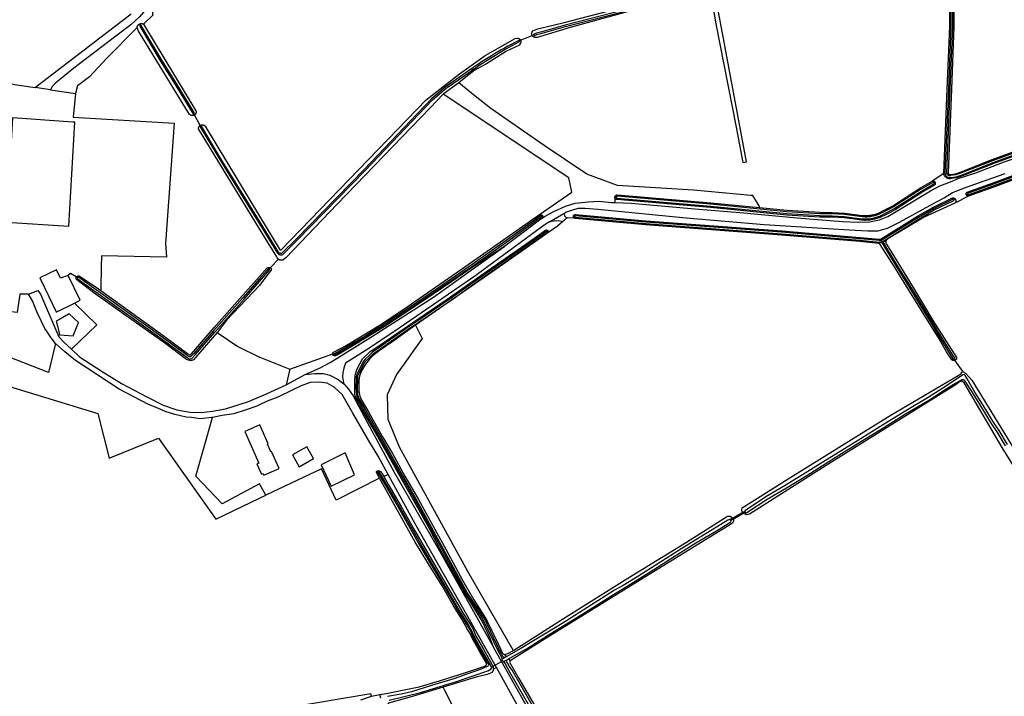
# Model space of a CAD drawing. Header units: metres. Extents: x 174423 to 175128, y 462196 to 462742.
# Tile 103 of 137: x 175057.26 to 175061.44, y 462734.61 to 462737.47. Entities that reach past the tile are written whole.
import ezdxf

# ---------------------------------------------------------------- set-up
doc = ezdxf.new("R2010")
doc.units = ezdxf.units.M
doc.layers.add('N-XX-AL-LIJN_0.20-G', color=7, linetype='Continuous', lineweight=25)

# ---------------------------------------------------------------- blocks, each defined once
blk = doc.blocks.new('Situatie')
at = {"lineweight": -3}
for p, q in [((1.7813, 23.8809), (1.7406, 23.8417)), ((1.7259, 23.8366), (1.7226, 23.8422)), ((3.3382, 23.7738), (3.3877, 23.7935)), ((3.3941, 23.7962), (3.3877, 23.7935)), ((3.3382, 23.7738), (3.334, 23.7717)), ((3.0766, 23.5933), (3.0098, 23.5454)), ((1.3455, 23.564), (1.2802, 23.5735)), ((1.9568, 23.4574), (1.9538, 23.4625)), ((1.98, 23.4126), (1.9568, 23.4574)), ((1.9823, 23.4086), (1.98, 23.4126)), ((5.1323, 23.2088), (5.0825, 23.1768)), ((5.0909, 23.17), (5.0951, 23.1719)), ((5.2323, 23.1201), (5.2277, 23.118)), ((3.7382, 23.1085), (3.7435, 23.1082)), ((3.7389, 23.0862), (3.7388, 23.1051)), ((5.1813, 23.1004), (5.1759, 23.0983)), ((5.2371, 23.1129), (5.1785, 23.0832)), ((3.4612, 23.005), (3.528, 23.0445)), ((3.4272, 23.0303), (3.4297, 23.032)), ((3.536, 23.0208), (3.5165, 23.0043)), ((3.5681, 23.0277), (3.5623, 23.0283)), ((3.4547, 22.9661), (3.4502, 22.9627)), ((4.8629, 22.9084), (4.8594, 22.9186)), ((4.8664, 22.9321), (4.8605, 22.9246)), ((4.8684, 22.9214), (4.8771, 22.9208)), ((4.8858, 22.9205), (4.8771, 22.9208)), ((2.3122, 22.8459), (2.2786, 22.8105)), ((2.2739, 22.8061), (2.2786, 22.8105)), ((2.3605, 22.3808), (2.542, 22.4449)), ((2.5437, 22.4396), (2.5466, 22.4415)), ((5.1773, 22.4237), (5.1794, 22.4181)), ((5.2135, 22.3695), (5.1794, 22.4181)), ((2.3605, 22.3808), (2.3441, 22.3135)), ((2.7315, 21.9498), (2.7347, 21.9441)), ((4.2395, 21.7452), (4.229, 21.7394)), ((4.2395, 21.7452), (4.2815, 21.7702)), ((4.2894, 21.7742), (4.2815, 21.7702)), ((3.2566, 21.1444), (3.2252, 21.2)), ((3.2701, 21.1712), (3.2772, 21.1612)), ((3.2633, 21.1437), (3.2132, 21.1166)), ((3.2602, 21.1456), (3.2566, 21.1444)), ((3.4425, 20.8155), (3.2566, 21.1444)), ((3.2874, 21.1528), (3.2942, 21.144)), ((2.7457, 20.9866), (2.7413, 21.0013))]:
    blk.add_line(p, q, dxfattribs=at)
for points in [[(5.1767, 23.9628), (5.175, 23.8321), (5.1647, 23.5662), (5.1502, 23.2114), (5.1502, 23.2107), (5.1504, 23.2099), (5.1507, 23.2091), (5.151, 23.2084), (5.1514, 23.2077), (5.1519, 23.2071), (5.1525, 23.2065), (5.1532, 23.206), (5.1539, 23.2056), (5.1546, 23.2052), (5.1554, 23.205), (5.1562, 23.2048), (5.157, 23.2047), (5.1578, 23.2048), (5.1587, 23.2049), (5.1592, 23.205), (5.1812, 23.2083), (5.2052, 23.216), (5.3374, 23.2681), (5.6511, 23.3822)], [(3.829, 23.916), (3.5275, 23.8373), (3.428, 23.8098), (3.4055, 23.8038), (3.3957, 23.8002), (3.3953, 23.8), (3.3947, 23.7996), (3.3943, 23.799), (3.394, 23.7984), (3.3939, 23.7977), (3.3939, 23.797), (3.394, 23.7964), (3.3941, 23.7962), (3.3943, 23.7958), (3.3948, 23.7952), (3.3953, 23.7948), (3.396, 23.7945), (3.3967, 23.7944), (3.3974, 23.7944), (3.4073, 23.7981), (3.4295, 23.804), (3.529, 23.8315), (3.8305, 23.9102)], [(5.1323, 23.2088), (5.1321, 23.2109), (5.1467, 23.567), (5.157, 23.8326), (5.1587, 23.9633), (5.1636, 24.0757), (5.1684, 24.1685), (5.1681, 24.1694), (5.1677, 24.1705), (5.167, 24.1715), (5.1663, 24.1723), (5.1654, 24.1731), (5.1645, 24.1737), (5.1634, 24.1743), (5.1623, 24.1746), (5.1612, 24.1748), (5.1604, 24.1749), (5.1448, 24.1726), (4.7154, 24.1073), (4.555, 24.0787), (4.3976, 24.0493), (4.186, 23.9898), (4.1609, 23.9831)], [(5.1637, 23.9632), (5.162, 23.8324), (5.1517, 23.5668), (5.1371, 23.2111), (5.1374, 23.2087), (5.1379, 23.2064), (5.1386, 23.2042), (5.1396, 23.2021), (5.1408, 23.2002), (5.1423, 23.1984), (5.1439, 23.1968), (5.1457, 23.1953), (5.1477, 23.1941), (5.1498, 23.1931), (5.152, 23.1924), (5.1542, 23.1919), (5.1565, 23.1917), (5.1589, 23.1918), (5.161, 23.1921), (5.1616, 23.1922), (5.1842, 23.1956), (5.2096, 23.2037), (5.342, 23.2559), (5.6555, 23.37)], [(5.6528, 23.3775), (5.3392, 23.2634), (5.2069, 23.2113), (5.1824, 23.2035), (5.1601, 23.2001), (5.1596, 23.2), (5.1582, 23.1998), (5.1568, 23.1997), (5.1554, 23.1999), (5.1541, 23.2001), (5.1527, 23.2006), (5.1515, 23.2012), (5.1503, 23.2019), (5.1492, 23.2028), (5.1482, 23.2037), (5.1474, 23.2048), (5.1466, 23.206), (5.146, 23.2072), (5.1456, 23.2086), (5.1453, 23.2099), (5.1452, 23.2113), (5.1597, 23.5664), (5.17, 23.8322), (5.1717, 23.963)], [(3.3877, 23.7935), (3.3872, 23.7945), (3.3865, 23.796), (3.3861, 23.7975), (3.3857, 23.799), (3.3856, 23.8006), (3.3856, 23.8022), (3.3857, 23.8038), (3.386, 23.8054), (3.3865, 23.8069), (3.3871, 23.8084), (3.3878, 23.8098), (3.3906, 23.8139), (3.4111, 23.8222), (3.5226, 23.8496), (4.2727, 24.0454), (4.5678, 24.1121)], [(4.1437, 23.9792), (3.8936, 23.9224), (3.5479, 23.8282), (3.4089, 23.7859), (3.4013, 23.7856), (3.3997, 23.7857), (3.3981, 23.786), (3.3966, 23.7864), (3.3951, 23.7869), (3.3937, 23.7877), (3.3923, 23.7885), (3.391, 23.7895), (3.3899, 23.7906), (3.3889, 23.7918), (3.3879, 23.7931), (3.3877, 23.7935)], [(4.1437, 23.9792), (4.1661, 23.843), (4.2521, 23.4051), (4.2804, 23.2561), (4.2881, 23.2568), (4.2957, 23.2586), (4.186, 23.8495), (4.1609, 23.9831)], [(-0.0958, 23.7995), (-0.0708, 23.7979), (0.0122, 23.7849), (0.5062, 23.7042), (1.0589, 23.6189), (1.0786, 23.6139), (1.1182, 23.604), (1.193, 23.5862), (1.2802, 23.5735), (1.2893, 23.5805), (1.6874, 23.8855)], [(1.7813, 23.8809), (1.7811, 23.8812), (1.7804, 23.8823), (1.7798, 23.8834), (1.7795, 23.8846), (1.7792, 23.8858), (1.7791, 23.8871), (1.7792, 23.8883), (1.7795, 23.8895), (1.7799, 23.8907), (1.7804, 23.8918), (1.7809, 23.8926), (1.7547, 23.9105), (1.7418, 23.8948), (1.7232, 23.8725), (1.6862, 23.8386), (1.6177, 23.7863), (1.4449, 23.656), (1.368, 23.5928), (1.3531, 23.5772), (1.3455, 23.564), (1.4525, 23.5485)], [(1.7128, 23.8284), (1.7131, 23.8301), (1.7136, 23.8317), (1.7142, 23.8333), (1.715, 23.8349), (1.7159, 23.8363), (1.717, 23.8377), (1.7181, 23.8389), (1.7194, 23.8401), (1.7208, 23.8411), (1.7222, 23.842), (1.7226, 23.8422), (1.7238, 23.8427), (1.7254, 23.8434), (1.727, 23.8438), (1.7287, 23.8441), (1.7304, 23.8443), (1.7322, 23.8442), (1.7339, 23.8441), (1.7355, 23.8437), (1.7372, 23.8433), (1.7388, 23.8426), (1.7403, 23.8418), (1.7406, 23.8417)], [(1.7259, 23.8366), (1.7256, 23.8364), (1.725, 23.8359), (1.7245, 23.8353), (1.7242, 23.8346), (1.724, 23.8338), (1.724, 23.833), (1.724, 23.8328), (1.8123, 23.6858), (1.8745, 23.5868), (1.9492, 23.4633), (1.9495, 23.463), (1.9501, 23.4625), (1.9508, 23.4622), (1.9515, 23.462), (1.9523, 23.462), (1.953, 23.4621), (1.9537, 23.4624), (1.9538, 23.4625), (1.9543, 23.4628), (1.9548, 23.4634), (1.9552, 23.464), (1.9554, 23.4647), (1.9555, 23.4655), (1.9554, 23.4662), (1.9552, 23.467), (1.8804, 23.5905), (1.8182, 23.6895), (1.73, 23.8364), (1.7293, 23.8368), (1.7286, 23.8371), (1.7278, 23.8371), (1.727, 23.8371), (1.7263, 23.8368), (1.7259, 23.8366)], [(1.7406, 23.8417), (1.9625, 23.4744), (1.9628, 23.4729), (1.9631, 23.4713), (1.9631, 23.4697), (1.963, 23.4682), (1.9628, 23.4666), (1.9623, 23.4651), (1.9618, 23.4636), (1.9611, 23.4622), (1.9602, 23.4608), (1.9592, 23.4596), (1.9581, 23.4585), (1.9569, 23.4574), (1.9568, 23.4574)], [(1.7128, 23.8284), (1.5835, 23.6967), (1.5118, 23.6183), (1.4609, 23.5805), (1.4525, 23.5485)], [(1.9568, 23.4574), (1.9556, 23.4566), (1.9542, 23.4558), (1.9527, 23.4552), (1.9512, 23.4547), (1.9497, 23.4544), (1.9481, 23.4543), (1.9465, 23.4543), (1.9449, 23.4545), (1.9434, 23.4548), (1.9419, 23.4553), (1.9404, 23.4559), (1.939, 23.4567), (1.9377, 23.4576), (1.9365, 23.4586), (1.9354, 23.4598), (1.718, 23.815), (1.7128, 23.8284)], [(3.7389, 23.0862), (3.8075, 23.083), (4.0762, 23.0592), (4.2842, 23.0422), (4.3133, 23.0396), (4.511, 23.0215), (4.703, 23.0062), (4.7692, 23.0025), (4.817, 23.0045), (4.8602, 23.0122), (4.895, 23.027), (4.9305, 23.048), (5.0752, 23.136), (5.1152, 23.1575), (5.1605, 23.1735), (5.1935, 23.1885), (5.2685, 23.2125), (5.3885, 23.2582), (5.63, 23.3402)], [(1.98, 23.4126), (1.9805, 23.4129), (1.982, 23.4137), (1.9834, 23.4144), (1.985, 23.4149), (1.9865, 23.4152), (1.9882, 23.4154), (1.9898, 23.4155), (1.9914, 23.4153), (1.993, 23.415), (1.9945, 23.4146), (1.996, 23.414), (1.9975, 23.4133), (1.9988, 23.4124), (2.0001, 23.4114), (2.0012, 23.4103), (2.2322, 23.0279), (2.3166, 22.8883), (2.3167, 22.8882), (2.3172, 22.8874), (2.3179, 22.8868), (2.3186, 22.8863), (2.3195, 22.886), (2.3203, 22.8858), (2.3213, 22.8857), (2.3221, 22.8859), (2.323, 22.8861), (2.3238, 22.8866), (2.3245, 22.8871), (2.3251, 22.8878), (2.9379, 23.5215), (3.0798, 23.6315), (3.1877, 23.7093), (3.3159, 23.7811), (3.3244, 23.7822), (3.3259, 23.7822), (3.3273, 23.7821), (3.3288, 23.7818), (3.3302, 23.7814), (3.3316, 23.7808), (3.3329, 23.7801), (3.3341, 23.7792), (3.3352, 23.7782), (3.3363, 23.7771), (3.3371, 23.7759), (3.3379, 23.7746), (3.3382, 23.7738)], [(3.334, 23.7717), (3.334, 23.7718), (3.3335, 23.7723), (3.333, 23.7728), (3.3323, 23.7731), (3.3316, 23.7732), (3.3309, 23.7732), (3.2847, 23.7484), (3.2705, 23.7405), (3.2564, 23.7326), (3.2423, 23.7244), (3.2283, 23.7162), (3.2144, 23.7078), (3.2006, 23.6993), (3.1869, 23.6906), (3.1733, 23.6818), (3.1597, 23.6729), (3.1462, 23.6638), (3.1329, 23.6546), (3.1196, 23.6453), (3.108, 23.637), (3.0187, 23.5749), (2.9614, 23.5262), (2.8738, 23.4343), (2.6749, 23.2263), (2.3892, 22.9322), (2.3267, 22.8714), (2.3255, 22.8709), (2.3243, 22.8705), (2.323, 22.8702), (2.3217, 22.8702), (2.3204, 22.8702), (2.3192, 22.8705), (2.318, 22.8709), (2.3168, 22.8714), (2.3157, 22.8721), (2.3147, 22.8729), (2.3138, 22.8739), (2.3131, 22.8749), (2.3128, 22.8754), (2.2322, 23.0071), (2.1791, 23.0926), (2.0682, 23.2716), (1.9856, 23.4094), (1.9847, 23.4094), (1.9838, 23.4093), (1.9829, 23.4089), (1.9823, 23.4086), (1.9821, 23.4085), (1.9815, 23.4079), (1.9809, 23.4072), (1.9805, 23.4064), (1.9804, 23.4063), (2.0631, 23.2685), (2.1739, 23.0895), (2.2322, 22.9956), (2.3077, 22.8722), (2.3081, 22.8716), (2.3092, 22.87), (2.3106, 22.8685), (2.3122, 22.8672), (2.3139, 22.8662), (2.3158, 22.8653), (2.3177, 22.8647), (2.3197, 22.8643), (2.3217, 22.8641), (2.3237, 22.8643), (2.3257, 22.8646), (2.3277, 22.8652), (2.3301, 22.8664), (2.3934, 22.928), (2.6793, 23.2221), (2.8782, 23.4302), (2.9655, 23.5218), (3.0226, 23.5704), (3.1115, 23.6321), (3.1231, 23.6404), (3.1363, 23.6497), (3.1496, 23.6588), (3.163, 23.6679), (3.1765, 23.6768), (3.1901, 23.6855), (3.2038, 23.6942), (3.2176, 23.7027), (3.2314, 23.711), (3.2453, 23.7193), (3.2593, 23.7273), (3.2734, 23.7353), (3.2876, 23.7431), (3.3338, 23.7679), (3.3341, 23.7684), (3.3344, 23.769), (3.3345, 23.7697), (3.3345, 23.7705), (3.3343, 23.7712), (3.334, 23.7717)], [(3.3382, 23.7738), (3.3385, 23.7732), (3.3389, 23.7718), (3.3392, 23.7703), (3.3394, 23.7688), (3.3394, 23.7674), (3.3392, 23.7659), (3.3388, 23.7644), (3.3383, 23.763), (3.3337, 23.7533), (3.2783, 23.7268), (3.1938, 23.6737), (3.1409, 23.6459), (3.0766, 23.5933)], [(5.3902, 23.2075), (5.2145, 23.1452), (5.1692, 23.1272), (5.135, 23.1062), (5.0992, 23.0875), (4.9425, 23.0012), (4.8925, 22.9755), (4.8522, 22.9655), (4.8095, 22.965), (4.731, 22.969), (4.3705, 22.991), (4.0402, 23.0205), (3.6655, 23.0565), (3.6122, 23.0612), (3.5812, 23.0602), (3.5585, 23.0545), (3.528, 23.0445), (3.5232, 23.0382), (3.5245, 23.0295), (3.5312, 23.0225), (3.536, 23.0208)], [(5.2371, 23.1129), (5.2359, 23.1129), (5.2347, 23.113), (5.2335, 23.1133), (5.2323, 23.1137), (5.2312, 23.1143), (5.2302, 23.115), (5.2293, 23.1158), (5.2285, 23.1167), (5.2278, 23.1177), (5.2277, 23.118), (5.2273, 23.1188), (5.2269, 23.1199), (5.2266, 23.1211), (5.2266, 23.1223), (5.2266, 23.1234), (5.2268, 23.1246), (5.2272, 23.1257), (5.2278, 23.1267), (5.2284, 23.1277), (5.2292, 23.1285), (5.2301, 23.1293), (5.231, 23.1299), (5.3566, 23.175), (5.8215, 23.3489)], [(5.8236, 23.3432), (5.3586, 23.1693), (5.233, 23.1242), (5.233, 23.1241), (5.2325, 23.1236), (5.2321, 23.123), (5.2319, 23.1224), (5.2318, 23.1216), (5.2319, 23.1209), (5.2322, 23.1203), (5.2323, 23.1201), (5.2331, 23.1192), (5.2337, 23.1188), (5.2344, 23.1186), (5.2351, 23.1186), (5.3607, 23.1637), (5.8257, 23.3376)], [(6.7857, 23.6875), (6.5496, 23.6007), (6.1761, 23.4625), (5.8278, 23.332), (5.3628, 23.1581), (5.2371, 23.1129)], [(4.3514, 23.0646), (4.3511, 23.0689), (4.3222, 23.1153), (4.3143, 23.1154), (4.0709, 23.1379), (3.7494, 23.1577), (3.6185, 23.2067), (3.4382, 23.3278), (3.2118, 23.4845), (3.1462, 23.5374), (3.0766, 23.5933)], [(1.4525, 23.5485), (1.4422, 23.4473), (1.8697, 23.4229), (1.8336, 22.9122), (1.8375, 22.8553), (1.5616, 22.8603), (1.5608, 22.8142), (1.5593, 22.7218), (1.5596, 22.7137), (1.8125, 22.531), (1.9268, 22.4469), (1.9362, 22.4414), (1.9397, 22.4415), (1.9435, 22.445), (2.0396, 22.5573), (2.1486, 22.6792), (2.2322, 22.7731), (2.2636, 22.8092), (2.268, 22.8114), (2.2729, 22.8114), (2.2769, 22.8112), (2.2786, 22.8105)], [(3.0098, 23.5454), (2.9552, 23.4878), (2.561, 23.079), (2.3438, 22.8515), (2.3321, 22.8432), (2.3305, 22.8426), (2.3288, 22.8421), (2.327, 22.8418), (2.3253, 22.8416), (2.3235, 22.8416), (2.3218, 22.8418), (2.32, 22.8421), (2.3184, 22.8426), (2.3167, 22.8432), (2.3151, 22.8439), (2.3136, 22.8448), (2.3122, 22.8459)], [(3.4184, 23.0348), (3.5558, 23.1306), (3.5429, 23.1904), (3.0098, 23.5454)], [(1.4401, 23.4266), (1.1852, 23.4445), (1.1592, 23.0035), (1.4232, 22.986), (1.4495, 23.426), (1.4401, 23.4266)], [(2.3122, 22.8459), (2.3109, 22.847), (2.3097, 22.8483), (2.3086, 22.8497), (2.3082, 22.8503), (2.3048, 22.8564), (2.2322, 22.975), (1.9729, 23.3985), (1.9729, 23.3994), (1.973, 23.401), (1.9733, 23.4026), (1.9737, 23.4042), (1.9743, 23.4057), (1.975, 23.4071), (1.9759, 23.4085), (1.9769, 23.4098), (1.978, 23.411), (1.9792, 23.412), (1.98, 23.4126)], [(5.6572, 23.3653), (5.3438, 23.2512), (5.2113, 23.199), (5.1853, 23.1908), (5.1625, 23.1873), (5.1619, 23.1872), (5.1593, 23.1868), (5.1564, 23.1867), (5.1535, 23.187), (5.1507, 23.1876), (5.1479, 23.1885), (5.1453, 23.1897), (5.1429, 23.1912), (5.1406, 23.193), (5.1385, 23.195), (5.1367, 23.1973), (5.1352, 23.1997), (5.134, 23.2023), (5.133, 23.2051), (5.1324, 23.2079), (5.1323, 23.2088)], [(5.0825, 23.1768), (5.0837, 23.1772), (5.0849, 23.1774), (5.0862, 23.1775), (5.0875, 23.1774), (5.0887, 23.1772), (5.0899, 23.1768), (5.0911, 23.1762), (5.0921, 23.1755), (5.0931, 23.1747), (5.094, 23.1738), (5.0947, 23.1727), (5.0951, 23.1719), (5.0953, 23.1716), (5.0958, 23.1704), (5.0961, 23.1692), (5.0962, 23.1679), (5.0962, 23.1667), (5.0961, 23.1654), (5.0958, 23.1642), (5.0953, 23.163), (5.0947, 23.1619), (5.0939, 23.1609), (5.093, 23.1599), (5.0925, 23.1595), (5.0434, 23.131), (4.9255, 23.0554), (4.8773, 23.0302), (4.8727, 23.0278), (4.8679, 23.0255), (4.863, 23.0234), (4.8581, 23.0214), (4.853, 23.0196), (4.848, 23.0179), (4.8428, 23.0164), (4.8377, 23.0151), (4.8325, 23.014), (4.8272, 23.013), (4.8219, 23.0122), (4.8166, 23.0115), (4.8113, 23.0111), (4.806, 23.0108), (4.8007, 23.0106), (4.7977, 23.0106), (4.7845, 23.0115), (4.7098, 23.0209), (4.6586, 23.0236), (4.6058, 23.0247), (4.4661, 23.0333), (4.1426, 23.065), (3.7461, 23.0986), (3.7449, 23.099), (3.7437, 23.0995), (3.7426, 23.1001), (3.7416, 23.1009), (3.7407, 23.1018), (3.7399, 23.1028), (3.7393, 23.1039), (3.7388, 23.1051)], [(3.7435, 23.1082), (3.7435, 23.1079), (3.7437, 23.1071), (3.744, 23.1064), (3.7445, 23.1058), (3.7451, 23.1053), (3.7458, 23.1049), (3.7466, 23.1046), (4.1431, 23.071), (4.4665, 23.0392), (4.6061, 23.0307), (4.6588, 23.0296), (4.7103, 23.0269), (4.7851, 23.0175), (4.798, 23.0166), (4.8006, 23.0166), (4.8057, 23.0168), (4.8109, 23.017), (4.816, 23.0175), (4.8211, 23.0181), (4.8262, 23.0189), (4.8313, 23.0198), (4.8363, 23.0209), (4.8413, 23.0222), (4.8462, 23.0237), (4.8511, 23.0253), (4.8559, 23.027), (4.8607, 23.0289), (4.8654, 23.031), (4.87, 23.0332), (4.8745, 23.0355), (4.9224, 23.0605), (5.0403, 23.1361), (5.0895, 23.1647), (5.0899, 23.1649), (5.0905, 23.1655), (5.0909, 23.1661), (5.0912, 23.1669), (5.0914, 23.1676), (5.0914, 23.1684), (5.0913, 23.1692), (5.091, 23.17), (5.0909, 23.17), (5.0905, 23.1706), (5.09, 23.1712), (5.0893, 23.1716), (5.0886, 23.1719), (5.0878, 23.1721), (5.087, 23.1721), (5.0862, 23.1719), (5.0855, 23.1716), (5.0361, 23.1429), (4.9184, 23.0675), (4.8708, 23.0426), (4.8665, 23.0404), (4.8621, 23.0383), (4.8576, 23.0363), (4.8531, 23.0345), (4.8485, 23.0328), (4.8438, 23.0313), (4.8391, 23.0299), (4.8344, 23.0287), (4.8296, 23.0277), (4.8248, 23.0268), (4.82, 23.026), (4.8152, 23.0254), (4.8103, 23.025), (4.8054, 23.0247), (4.8005, 23.0246), (4.7982, 23.0246), (4.7858, 23.0255), (4.711, 23.0348), (4.6591, 23.0376), (4.6064, 23.0387), (4.4672, 23.0472), (4.1438, 23.079), (3.7473, 23.1126), (3.7469, 23.1126), (3.7462, 23.1124), (3.7454, 23.112), (3.7448, 23.1116), (3.7442, 23.111), (3.7438, 23.1103), (3.7436, 23.1095), (3.7434, 23.1087), (3.7435, 23.1082)], [(4.3514, 23.0646), (4.4676, 23.0532), (4.6066, 23.0447), (4.6593, 23.0436), (4.7115, 23.0408), (4.7864, 23.0315), (4.7984, 23.0306), (4.8005, 23.0306), (4.8052, 23.0307), (4.8099, 23.031), (4.8146, 23.0314), (4.8192, 23.032), (4.8238, 23.0327), (4.8284, 23.0335), (4.833, 23.0346), (4.8376, 23.0357), (4.8421, 23.037), (4.8465, 23.0385), (4.8509, 23.0401), (4.8553, 23.0418), (4.8596, 23.0437), (4.8638, 23.0457), (4.868, 23.0479), (4.9154, 23.0727), (5.033, 23.1481), (5.0825, 23.1768)], [(3.4184, 23.0348), (3.4196, 23.0352), (3.4208, 23.0354), (3.4221, 23.0355), (3.4233, 23.0355), (3.4246, 23.0353), (3.4269, 23.0344), (3.4279, 23.0337), (3.4289, 23.0329), (3.4297, 23.032), (3.4298, 23.032), (3.4305, 23.031), (3.4311, 23.0299), (3.4315, 23.0287), (3.4318, 23.0275), (3.432, 23.0263), (3.432, 23.025), (3.4318, 23.0238), (3.4314, 23.0226), (3.431, 23.0214), (3.4303, 23.0203), (3.4299, 23.0197), (3.4402, 23.0275), (3.479, 23.048), (3.529, 23.0705), (3.5695, 23.084), (3.6118, 23.0882), (3.6245, 23.0895), (3.67, 23.092), (3.7105, 23.0875), (3.7237, 23.0869), (3.7389, 23.0862)], [(3.5666, 23.0193), (3.5665, 23.0193), (3.5656, 23.02), (3.5647, 23.0208), (3.5639, 23.0218), (3.5633, 23.0228), (3.5628, 23.0239), (3.5625, 23.025), (3.5623, 23.0262), (3.5622, 23.0274), (3.5623, 23.0283), (3.5624, 23.0286), (3.5627, 23.0298), (3.5631, 23.0309), (3.5637, 23.0319), (3.5644, 23.0329), (3.5652, 23.0338), (3.5662, 23.0345), (3.5672, 23.0351), (3.5683, 23.0356), (3.5695, 23.0359), (3.5707, 23.036), (3.5715, 23.0361), (3.8687, 23.0093), (4.4449, 22.9659), (4.7774, 22.9385), (4.8601, 22.9306), (4.8608, 22.9306), (4.8616, 22.9306), (4.8623, 22.9307), (4.863, 22.9308), (4.8637, 22.9309), (4.8644, 22.9312), (4.8651, 22.9314), (4.8657, 22.9317), (4.8664, 22.9321), (5.0211, 23.028), (5.0852, 23.0653), (5.1696, 23.1059), (5.1711, 23.1059), (5.1725, 23.1058), (5.1739, 23.1056), (5.1752, 23.1051), (5.1765, 23.1046), (5.1778, 23.1038), (5.1789, 23.103), (5.1799, 23.102), (5.1809, 23.1009), (5.1813, 23.1004), (5.1817, 23.0998), (5.1823, 23.0985), (5.1828, 23.0972), (5.1832, 23.0958), (5.1834, 23.0944), (5.1835, 23.093), (5.1834, 23.0916), (5.1831, 23.0902), (5.1827, 23.0888), (5.1821, 23.0875), (5.1814, 23.0863), (5.1805, 23.0851), (5.1795, 23.0841), (5.1785, 23.0832)], [(3.7388, 23.1051), (3.7384, 23.1063), (3.7382, 23.1076), (3.7382, 23.1085), (3.7382, 23.1088), (3.7383, 23.1101), (3.7386, 23.1113), (3.739, 23.1125), (3.7396, 23.1137), (3.7403, 23.1147), (3.7412, 23.1156), (3.7421, 23.1165), (3.7432, 23.1172), (3.7443, 23.1178), (3.7455, 23.1182), (3.7467, 23.1185), (3.7478, 23.1186), (4.1444, 23.0849), (4.3514, 23.0646)], [(4.8771, 22.9208), (4.8774, 22.9221), (4.8781, 22.9238), (4.8791, 22.9253), (4.8803, 22.9265), (4.8816, 22.9274), (5.0273, 23.0177), (5.0908, 23.0547), (5.1748, 23.0951), (5.1753, 23.0956), (5.1757, 23.0962), (5.1759, 23.0968), (5.176, 23.0975), (5.1759, 23.0982), (5.1759, 23.0983), (5.1757, 23.0989), (5.1753, 23.0994), (5.1748, 23.0999), (5.1742, 23.1003), (5.1735, 23.1005), (5.1728, 23.1005), (5.1722, 23.1005), (5.088, 23.06), (5.0242, 23.0229), (4.8689, 22.9266)], [(5.1785, 23.0832), (5.1782, 23.083), (5.0488, 23.0243), (4.8942, 22.9325), (4.8891, 22.9274), (4.8882, 22.9263), (4.8874, 22.9251), (4.8867, 22.9238), (4.8862, 22.9224), (4.8859, 22.921), (4.8858, 22.9205), (4.8857, 22.9195), (4.8857, 22.9181), (4.8858, 22.9166), (4.8861, 22.9152), (4.8865, 22.9138), (4.8871, 22.9125), (4.8879, 22.9112), (4.8887, 22.91), (4.9482, 22.8142), (5.0023, 22.7259), (5.0863, 22.5858), (5.133, 22.511), (5.1857, 22.4302), (5.1862, 22.4231), (5.1828, 22.4194), (5.1794, 22.4181)], [(2.542, 22.4449), (2.5421, 22.4473), (2.5424, 22.4488), (2.5455, 22.4518), (2.5993, 22.481), (2.6667, 22.5217), (2.7385, 22.5655), (2.8391, 22.6316), (3.102, 22.8142), (3.1404, 22.8409), (3.4184, 23.0348)], [(3.4272, 23.0303), (3.4267, 23.0309), (3.4262, 23.0313), (3.4255, 23.0315), (3.4248, 23.0316), (3.4241, 23.0316), (3.4235, 23.0314), (3.3012, 22.9416), (3.1191, 22.8142), (3.009, 22.7374), (2.8702, 22.6435), (2.8221, 22.6113), (2.7446, 22.5618), (2.6818, 22.5212), (2.5483, 22.4453), (2.5477, 22.4451), (2.5471, 22.4447), (2.5467, 22.4442), (2.5464, 22.4437), (2.5463, 22.443), (2.5463, 22.4424), (2.5464, 22.4418), (2.5468, 22.4412), (2.5472, 22.4407), (2.5477, 22.4404), (2.5484, 22.4402), (2.549, 22.4402), (2.5496, 22.4403), (2.5502, 22.4405), (2.5507, 22.441), (2.6844, 22.5169), (2.7473, 22.5576), (2.8249, 22.6072), (2.873, 22.6393), (3.0118, 22.7333), (3.1296, 22.8142), (3.3047, 22.9367), (3.427, 23.0266), (3.4273, 23.027), (3.4276, 23.0276), (3.4277, 23.0283), (3.4277, 23.029), (3.4275, 23.0297), (3.4272, 23.0303)], [(3.5165, 23.0043), (3.5052, 23.0072), (3.4905, 23.0092), (3.4612, 23.005), (3.442, 22.9932), (3.4062, 22.966), (3.1986, 22.8142), (3.148, 22.7772), (2.8005, 22.539), (2.6842, 22.4605), (2.596, 22.405), (2.5885, 22.3842), (2.5852, 22.3652), (2.5832, 22.3472), (2.588, 22.3225), (2.5892, 22.318), (2.6092, 22.2952), (2.6282, 22.2675), (2.6882, 22.1552), (2.8042, 21.941), (2.9945, 21.61), (3.2252, 21.2), (3.2071, 21.2467), (3.1743, 21.3154), (3.1287, 21.3881), (3.0936, 21.4452), (2.9949, 21.6221), (2.9494, 21.7091), (2.8953, 21.8052), (2.834, 21.9151), (2.7743, 22.0211), (2.7086, 22.1352), (2.656, 22.2273), (2.64, 22.2576), (2.6352, 22.2732), (2.6352, 22.2933), (2.6354, 22.3313), (2.637, 22.355), (2.6459, 22.3809), (2.6688, 22.424), (2.6995, 22.453), (2.7595, 22.4946), (2.8992, 22.5894), (3.0269, 22.6763), (3.2223, 22.8142), (3.3742, 22.9192), (3.4441, 22.9686), (3.445, 22.9691), (3.4461, 22.9695), (3.4471, 22.9697), (3.4482, 22.9698), (3.4493, 22.9697), (3.4504, 22.9695), (3.4514, 22.9691), (3.4524, 22.9685), (3.4532, 22.9679), (3.454, 22.9671), (3.4546, 22.9662), (3.4547, 22.9661), (3.4551, 22.9652), (3.4555, 22.9642), (3.4557, 22.9631), (3.4557, 22.962), (3.4556, 22.9609), (3.4553, 22.9599), (3.4549, 22.9589), (3.4543, 22.9579), (3.454, 22.9575)], [(3.4299, 23.0197), (3.316, 22.9342), (3.271, 22.9019)], [(3.5165, 23.0043), (3.4947, 22.9859), (3.454, 22.9575)], [(3.5666, 23.0193), (3.537, 23.0216), (3.536, 23.0208)], [(5.1794, 22.4181), (5.1759, 22.4169), (5.1709, 22.4173), (5.1664, 22.4195), (5.144, 22.4542), (5.1082, 22.5154), (5.0631, 22.5871), (4.9874, 22.7102), (4.9231, 22.8142), (4.8629, 22.9084), (4.8623, 22.9092), (4.8617, 22.91), (4.8609, 22.9107), (4.8601, 22.9113), (4.8592, 22.9118), (4.8583, 22.9123), (4.8574, 22.9126), (4.8564, 22.9129), (4.8554, 22.913), (4.7758, 22.9206), (4.4435, 22.948), (3.8672, 22.9914), (3.5699, 23.0181), (3.5687, 23.0184), (3.5676, 23.0188), (3.5666, 23.0193)], [(4.8689, 22.9266), (4.8678, 22.9259), (4.8672, 22.9256), (4.8665, 22.9253), (4.8659, 22.925), (4.8652, 22.9248), (4.8645, 22.9246), (4.8637, 22.9245), (4.863, 22.9244), (4.8623, 22.9244), (4.8616, 22.9245), (4.8605, 22.9246), (4.7768, 22.9326), (4.4444, 22.96), (3.8682, 23.0033), (3.571, 23.0301), (3.5705, 23.03), (3.5698, 23.0298), (3.5693, 23.0295), (3.5687, 23.029), (3.5684, 23.0284), (3.5681, 23.0278), (3.5681, 23.0277), (3.568, 23.0271), (3.5681, 23.0264), (3.5683, 23.0258), (3.5687, 23.0252), (3.5692, 23.0247), (3.5698, 23.0243), (3.5704, 23.0241), (3.8677, 22.9973), (4.4439, 22.954), (4.7763, 22.9266), (4.8594, 22.9186), (4.8639, 22.9182), (4.8649, 22.9181), (4.8659, 22.9178), (4.8668, 22.9175), (4.8678, 22.917), (4.8687, 22.9165), (4.8695, 22.9158), (4.8702, 22.9151), (4.8709, 22.9143), (4.8715, 22.9135)], [(3.2734, 21.1591), (3.2729, 21.159), (3.2716, 21.1588), (3.2703, 21.1588), (3.2691, 21.159), (3.2678, 21.1593), (3.2666, 21.1598), (3.2655, 21.1604), (3.2645, 21.1612), (3.251, 21.1868), (3.1833, 21.326), (3.1126, 21.4335), (2.8877, 21.8451), (2.6711, 22.2257), (2.6533, 22.257), (2.651, 22.2638), (2.6491, 22.2752), (2.6475, 22.3007), (2.6479, 22.3369), (2.6482, 22.3466), (2.6491, 22.3522), (2.6562, 22.3662), (2.675, 22.4037), (2.6783, 22.4096), (2.6864, 22.4185), (2.7033, 22.4349), (2.7166, 22.4481), (2.7359, 22.4608), (2.7906, 22.4998), (2.8762, 22.5588), (2.9027, 22.577), (2.9736, 22.6242), (3.052, 22.6786), (3.145, 22.7443), (3.2434, 22.8142), (3.381, 22.9094), (3.451, 22.9588), (3.4511, 22.9592), (3.4513, 22.96), (3.4512, 22.9607), (3.4511, 22.9614), (3.4507, 22.9621), (3.4503, 22.9627), (3.4502, 22.9627), (3.4497, 22.9632), (3.449, 22.9635), (3.4483, 22.9637), (3.4475, 22.9637), (3.3776, 22.9143), (3.2329, 22.8142), (3.141, 22.75), (3.048, 22.6843), (2.9697, 22.63), (2.8987, 22.5828), (2.8723, 22.5646), (2.7866, 22.5056), (2.7319, 22.4666), (2.7122, 22.4535), (2.6984, 22.4399), (2.6814, 22.4233), (2.6726, 22.4137), (2.6688, 22.407), (2.65, 22.3693), (2.6423, 22.3544), (2.6412, 22.3473), (2.6409, 22.337), (2.6405, 22.3005), (2.6422, 22.2744), (2.6442, 22.2621), (2.6469, 22.2541), (2.6651, 22.2222), (2.8816, 21.8417), (3.1069, 21.4313), (3.1772, 21.3225), (3.2466, 21.1798), (3.2585, 21.1573), (3.259, 21.1561), (3.2592, 21.1549), (3.2593, 21.1537), (3.2592, 21.1525), (3.259, 21.1512), (3.2586, 21.15), (3.2583, 21.1495)], [(3.454, 22.9575), (3.2487, 22.8142), (2.8931, 22.566)], [(4.8689, 22.9266), (4.8683, 22.9252), (4.8682, 22.9242), (4.8683, 22.9227), (4.8684, 22.9214)], [(4.8715, 22.9135), (4.8699, 22.917), (4.8693, 22.9183), (4.8688, 22.9198), (4.8685, 22.9212), (4.8684, 22.9214)], [(4.8715, 22.9135), (4.9323, 22.8142), (4.9692, 22.7529), (5.0193, 22.6704), (5.0781, 22.5745), (5.118, 22.5086), (5.1706, 22.4243), (5.1731, 22.423), (5.1756, 22.4231), (5.1773, 22.4237), (5.1787, 22.4245), (5.1793, 22.426), (5.1783, 22.4278), (5.1739, 22.4349), (5.11, 22.5363), (5.0442, 22.6441), (4.9766, 22.7542), (4.9393, 22.8142), (4.8784, 22.9137), (4.8776, 22.9152), (4.8771, 22.9168), (4.8769, 22.9185), (4.877, 22.9203), (4.8771, 22.9208)], [(2.3441, 22.3135), (2.4255, 22.3569), (2.486, 22.384), (2.5314, 22.4077), (2.7112, 22.5202), (2.9695, 22.6852), (3.149, 22.8142), (3.271, 22.9019), (3.137, 22.8142), (3.0467, 22.7513), (2.9284, 22.6706), (2.7599, 22.5599), (2.6342, 22.4836), (2.5615, 22.4389), (2.5535, 22.4362), (2.5475, 22.4365), (2.5444, 22.4386), (2.5437, 22.4396), (2.542, 22.4426), (2.542, 22.4449)], [(1.421, 22.7765), (1.3882, 22.7652), (1.3712, 22.801), (1.3005, 22.7672), (1.3386, 22.6885), (1.3705, 22.6225), (1.3729, 22.6237), (1.4472, 22.66), (1.4722, 22.6722), (1.421, 22.7765)], [(2.0529, 22.5356), (1.9514, 22.4191), (1.9409, 22.4156), (1.9308, 22.4176), (1.922, 22.4208), (1.8251, 22.495), (1.711, 22.5755), (1.5352, 22.6997), (1.4575, 22.758), (1.4542, 22.7619), (1.4542, 22.7699), (1.4549, 22.771), (1.431, 22.786), (1.421, 22.7765)], [(1.4595, 22.7689), (1.4598, 22.7654), (1.4596, 22.7637), (1.8188, 22.5071), (1.9245, 22.4289), (1.9331, 22.4239), (1.9436, 22.4242), (1.9588, 22.4413), (2.0423, 22.5368), (2.1663, 22.6769), (2.2322, 22.751), (2.2755, 22.8028), (2.2756, 22.8044), (2.2739, 22.8061), (2.2724, 22.8065), (2.2691, 22.8055), (2.2636, 22.8001), (2.2322, 22.763), (2.1604, 22.6822), (2.0363, 22.5421), (1.9528, 22.4466), (1.9399, 22.4321), (1.9352, 22.432), (1.9289, 22.4356), (1.8235, 22.5135), (1.4642, 22.7702), (1.4622, 22.7707), (1.4595, 22.7689)], [(2.2786, 22.8105), (2.2803, 22.8097), (2.2817, 22.807), (2.2823, 22.8046), (2.2806, 22.7993), (2.2665, 22.7831), (2.2322, 22.7346), (2.0933, 22.5891), (2.0529, 22.5356)], [(1.4595, 22.7689), (1.4549, 22.771), (1.4556, 22.772), (1.4626, 22.7753), (1.468, 22.775), (1.5498, 22.7207), (1.5596, 22.7137)], [(1.2522, 22.6974), (1.2928, 22.7132), (1.3035, 22.6975), (1.3812, 22.5172), (1.4022, 22.4952), (1.4346, 22.4648)], [(1.3675, 22.489), (1.3482, 22.5135), (1.329, 22.5422), (1.3225, 22.552), (1.2892, 22.6202), (1.2702, 22.669), (1.2522, 22.6974), (1.2158, 22.6978), (1.2046, 22.6204), (1.0229, 22.6395), (1.0214, 22.5315), (0.8492, 22.5493)], [(1.4472, 22.66), (1.5429, 22.5679), (1.4346, 22.4648), (1.4685, 22.433), (1.565, 22.3705), (1.647, 22.3195), (1.7535, 22.2625), (1.8235, 22.228), (1.8812, 22.2085), (1.9372, 22.198), (1.9842, 22.1972), (2.0332, 22.2025), (2.088, 22.2122), (2.145, 22.23), (2.185, 22.243), (2.1949, 22.2471), (2.2322, 22.2626), (2.262, 22.275), (2.3441, 22.3135)], [(1.4645, 22.578), (1.4245, 22.615), (1.3813, 22.5898), (1.3705, 22.5835), (1.3765, 22.5582), (1.3842, 22.5262), (1.4422, 22.521), (1.4645, 22.578)], [(2.0529, 22.5356), (2.1403, 22.4761), (2.2322, 22.4311), (2.2335, 22.4304), (2.3605, 22.3808)], [(2.8931, 22.566), (2.7931, 22.4947), (2.7391, 22.4581), (2.7142, 22.438), (2.6979, 22.423), (2.6805, 22.4012), (2.6661, 22.3755), (2.657, 22.3543), (2.6546, 22.345), (2.6522, 22.329), (2.6527, 22.2886), (2.6568, 22.2653), (2.663, 22.2514), (2.6949, 22.1968), (2.7526, 22.0939), (2.7949, 22.0224), (2.8476, 21.9273), (2.9039, 21.8309), (2.9518, 21.7432), (3.0208, 21.617), (3.0924, 21.4857), (3.1403, 21.4029), (3.1821, 21.3371), (3.1963, 21.312), (3.2164, 21.2717), (3.2348, 21.2347), (3.262, 21.1768), (3.2644, 21.1737), (3.2701, 21.1712), (3.2755, 21.1732), (3.2865, 21.1772), (3.3076, 21.1888)], [(2.8931, 22.566), (2.9205, 22.5101), (2.8123, 22.3575), (2.7723, 22.2715), (2.7753, 22.1678), (2.8242, 22.0508), (2.8864, 21.9381), (3.1131, 21.5248), (3.3057, 21.1914), (3.3076, 21.1888)], [(1.3675, 22.489), (1.3373, 22.3657), (1.0695, 22.4709), (1.0162, 22.4046), (0.9356, 22.3146), (0.8852, 22.2873), (0.8631, 22.231)], [(2.2584, 21.846), (2.2322, 21.8938), (2.074, 21.8092), (1.9612, 21.9262), (2.0332, 22.176), (2.0292, 22.1752), (1.98, 22.17), (1.9435, 22.175), (1.9215, 22.1765), (1.8732, 22.1875), (1.8315, 22.2012), (1.8005, 22.215), (1.7615, 22.23), (1.6372, 22.2955), (1.452, 22.4165), (1.406, 22.4532), (1.3675, 22.489)], [(4.2815, 21.7702), (4.2795, 21.7722), (4.277, 21.7769), (4.2763, 21.7814), (4.2763, 21.7854), (4.2772, 21.7925), (4.472, 21.915), (4.9052, 22.1845), (5.193, 22.354), (5.207, 22.3615), (5.207, 22.368), (5.2135, 22.3695)], [(5.2135, 22.3695), (5.2242, 22.3632), (5.2512, 22.3335), (5.5665, 21.819), (5.7742, 21.4842), (5.785, 21.4661), (5.785, 21.4611), (5.782, 21.4541), (5.7741, 21.449)], [(1.0643, 22.2256), (1.0834, 22.3331), (1.5464, 22.1929), (1.594, 22.0037), (1.8031, 22.0884), (2.046, 21.7449), (2.2322, 21.8336), (2.2584, 21.846)], [(2.4255, 22.3569), (2.4662, 22.3622), (2.5022, 22.3615), (2.5302, 22.3552), (2.565, 22.337), (2.5892, 22.318)], [(5.7741, 21.449), (5.7646, 21.4488), (5.7555, 21.4504), (5.7502, 21.4515), (5.695, 21.5392), (5.38, 22.0485), (5.218, 22.3225), (5.2092, 22.3292), (5.1992, 22.3265), (5.1842, 22.3155), (4.634, 21.9715), (4.3092, 21.7665), (4.2978, 21.7635), (4.2924, 21.7638), (4.2835, 21.7682), (4.2815, 21.7702)], [(4.2894, 21.7742), (4.2896, 21.7738), (4.2902, 21.7731), (4.291, 21.7725), (4.2918, 21.772), (4.2927, 21.7717), (4.2936, 21.7716), (4.2945, 21.7716), (4.2954, 21.7717), (4.2963, 21.772), (4.2971, 21.7725), (4.3832, 21.8296), (4.4658, 21.878), (4.5509, 21.9302), (4.6185, 21.9726), (4.6986, 22.0223), (4.7948, 22.0817), (4.8672, 22.1263), (4.97, 22.1904), (5.0711, 22.2509), (5.1339, 22.2908), (5.1719, 22.3156), (5.2066, 22.335), (5.2069, 22.3352), (5.208, 22.3358), (5.209, 22.3362), (5.2102, 22.3365), (5.2114, 22.3366), (5.2125, 22.3366), (5.2137, 22.3364), (5.2148, 22.3361), (5.2159, 22.3356), (5.2169, 22.3349), (5.2178, 22.3342), (5.2508, 22.2844), (5.2549, 22.2776), (5.2964, 22.2109), (5.3305, 22.1537), (5.357, 22.114), (5.3924, 22.0553)], [(5.4018, 22.061), (5.3662, 22.1199), (5.3398, 22.1595), (5.3058, 22.2166), (5.2643, 22.2833), (5.2315, 22.339), (5.2228, 22.3529), (5.2209, 22.3557), (5.2187, 22.3569), (5.2144, 22.3566), (5.2028, 22.349), (5.128, 22.3), (5.0653, 22.2602), (4.9643, 22.1998), (4.8614, 22.1357), (4.7891, 22.091), (4.6929, 22.0317), (4.6127, 21.9819), (4.5451, 21.9396), (4.4602, 21.8874), (4.3773, 21.839), (4.291, 21.7817), (4.2906, 21.7814), (4.2899, 21.7807), (4.2894, 21.78), (4.2889, 21.7791), (4.2887, 21.7782), (4.2885, 21.7773), (4.2886, 21.7764), (4.2888, 21.7754), (4.2891, 21.7746), (4.2894, 21.7742)], [(2.7769, 21.9335), (2.7513, 21.9802), (2.7345, 22.011), (2.6899, 22.0865), (2.6269, 22.1934), (2.621, 22.2035), (2.5822, 22.2722), (2.5482, 22.3035), (2.5185, 22.321), (2.4845, 22.325), (2.447, 22.324), (2.409, 22.3102), (2.3735, 22.292), (2.3092, 22.2615), (2.2645, 22.245), (2.2322, 22.2294), (2.221, 22.224), (2.1755, 22.208), (2.1235, 22.1915), (2.074, 22.1835), (2.0332, 22.176)], [(2.6616, 20.9795), (2.7061, 20.9946)], [(2.7061, 20.9946), (2.703, 21.005), (2.2515, 20.9282), (2.2322, 20.9262), (1.5682, 20.8578), (0.9498, 20.8039), (0.9491, 20.9745), (0.9454, 21.2351), (0.9454, 21.408), (0.9895, 21.8053), (1.0643, 22.2256)], [(2.2502, 21.9313), (2.3144, 21.9593), (2.2832, 22.0308), (2.2796, 22.0292), (2.2654, 22.0617), (2.269, 22.0633), (2.2337, 22.1442), (2.1696, 22.1162), (2.2282, 21.9819), (2.2208, 21.9786), (2.2399, 21.9346), (2.2474, 21.9379), (2.2502, 21.9313)], [(2.3992, 21.9669), (2.4604, 22.0012), (2.433, 22.0505), (2.372, 22.0165), (2.3992, 21.9669)], [(2.634, 21.9325), (2.595, 22.026), (2.4925, 21.975), (2.5355, 21.8842), (2.634, 21.9325)], [(2.7061, 20.9946), (2.7413, 21.0013), (2.768, 21.0064), (2.8804, 21.0288), (2.9085, 21.0349), (2.9952, 21.0595), (3.106, 21.095), (3.1782, 21.1192), (3.1895, 21.1225), (3.194, 21.128), (3.1935, 21.135), (3.164, 21.1853), (3.1313, 21.2433), (3.1254, 21.2569), (3.119, 21.2683), (3.1115, 21.2795), (3.0859, 21.3245), (3.0522, 21.3808), (3.006, 21.4626), (2.9527, 21.5486), (2.8909, 21.6478), (2.741, 21.9177), (2.5571, 21.8251), (2.4941, 21.9583), (2.2584, 21.846)], [(2.741, 21.9177), (2.7285, 21.9397), (2.727, 21.9443), (2.7274, 21.9461), (2.7287, 21.9481), (2.7315, 21.9498)], [(2.7315, 21.9498), (2.7359, 21.9503), (2.7409, 21.9498), (2.7444, 21.947), (2.7501, 21.939), (2.7582, 21.9253)], [(2.7817, 20.9775), (2.9147, 21.0101), (3.067, 21.0562), (3.1996, 21.1027), (3.2136, 21.1104), (3.2152, 21.1146), (3.2142, 21.1197), (3.2113, 21.1268), (3.2065, 21.1346), (3.163, 21.2095), (3.1427, 21.2464), (3.1308, 21.2741), (3.1115, 21.3062), (3.0743, 21.3662), (3.0246, 21.4524), (2.9603, 21.5608), (2.9155, 21.638), (2.8363, 21.7788), (2.8041, 21.8353), (2.747, 21.9315), (2.739, 21.944), (2.737, 21.9445), (2.7347, 21.9441), (2.7333, 21.9428), (2.7339, 21.941), (2.7418, 21.9284), (2.7989, 21.8323), (2.831, 21.7758), (2.9103, 21.635), (2.9551, 21.5577), (3.0194, 21.4494), (3.0691, 21.3631), (3.1063, 21.3031), (3.1255, 21.2714), (3.1373, 21.2437), (3.1578, 21.2065), (3.2013, 21.1315), (3.2018, 21.1308), (3.2019, 21.1264), (3.2009, 21.1233), (3.2001, 21.1217), (3.1707, 21.1084), (3.1101, 21.0876), (3.0556, 21.0683), (2.9611, 21.0399), (2.8755, 21.0137), (2.8327, 21.0034), (2.774, 20.9926)], [(3.2357, 21.1168), (3.1165, 21.3295), (2.8912, 21.7245), (2.7769, 21.9335), (2.7582, 21.9253), (2.779, 21.8902), (2.8328, 21.7989), (2.8888, 21.6983), (2.9604, 21.5743), (3.034, 21.4478), (3.0979, 21.3405), (3.1339, 21.2835), (3.1503, 21.2476), (3.1807, 21.1933), (3.2166, 21.1309), (3.2214, 21.1187), (3.2221, 21.1112), (3.2357, 21.1168)], [(3.28, 21.1487), (3.2874, 21.1528), (3.3635, 21.1955), (3.4635, 21.2592), (3.5656, 21.3211), (3.6556, 21.3777), (3.7316, 21.4259), (3.8233, 21.4821), (3.9031, 21.532), (3.9898, 21.5867), (4.0815, 21.6442), (4.1682, 21.6958), (4.2291, 21.7331), (4.231, 21.7355), (4.229, 21.7394), (4.2269, 21.7433), (4.2234, 21.7437), (4.2172, 21.741), (4.1132, 21.6764), (4.0817, 21.6571), (4.0211, 21.6207), (3.9243, 21.558), (3.8355, 21.5021), (3.773, 21.4639), (3.7367, 21.4431), (3.666, 21.3982), (3.5877, 21.3488), (3.5336, 21.3135), (3.4896, 21.2865), (3.425, 21.2495), (3.34, 21.1966), (3.2772, 21.1612), (3.2734, 21.1591)], [(4.2395, 21.7452), (4.2411, 21.7426), (4.2409, 21.7395), (4.2405, 21.7359), (4.236, 21.7274), (4.2329, 21.7244), (3.8355, 21.4805), (3.4422, 21.2382), (3.2942, 21.144), (3.2915, 21.1382), (3.2965, 21.1295), (3.3309, 21.0691), (3.3984, 20.9535)], [(3.3076, 21.1888), (3.3102, 21.1902), (3.531, 21.3312), (3.793, 21.4945), (4.042, 21.647), (4.2149, 21.7577), (4.2182, 21.758), (4.2261, 21.7572), (4.2327, 21.7537), (4.2377, 21.7481), (4.2395, 21.7452)], [(4.2895, 21.7779), (4.2273, 21.7426), (4.2269, 21.7424)], [(3.2734, 21.1591), (3.2703, 21.1573), (3.2595, 21.1516), (3.2583, 21.1495)], [(3.5794, 20.4453), (3.5825, 20.46), (3.583, 20.4979), (3.578, 20.5065), (3.414, 20.7935), (3.2506, 21.0901), (3.2357, 21.1168)], [(3.2583, 21.1495), (3.2602, 21.1456), (3.2607, 21.1445), (3.2646, 21.1423)], [(3.2646, 21.1423), (3.2718, 21.1441), (3.28, 21.1487)], [(3.2646, 21.1423), (3.265, 21.1416), (3.2685, 21.1389), (3.2725, 21.1321), (3.2903, 21.1006), (3.292, 21.0981), (3.5133, 20.7142)], [(3.5237, 20.7203), (3.3022, 21.1045), (3.2941, 21.1166), (3.2801, 21.1396), (3.2788, 21.1431), (3.2788, 21.1449), (3.28, 21.1487)], [(3.2221, 21.1112), (3.224, 21.1075), (3.2175, 21.095), (3.1962, 21.0862), (3.1542, 21.0762), (3.0102, 21.0324)], [(3.2701, 20.5611), (3.2753, 20.5639), (3.2708, 20.5758), (3.2116, 20.6721), (3.1879, 20.7003), (3.1168, 20.8232), (3.0175, 21.0188), (3.0102, 21.0324), (2.8845, 20.9942), (2.7782, 20.965), (2.7738, 20.9596), (2.771, 20.9529), (2.7728, 20.9398), (2.7914, 20.8175), (2.8221, 20.6374), (2.8412, 20.5032), (2.8649, 20.3432), (2.9152, 20.3698), (3.1262, 20.4824)]]:
    blk.add_lwpolyline(points, dxfattribs=at)

msp = doc.modelspace()

# ---------------------------------------------------------------- block references
at = {"layer": 'N-XX-AL-LIJN_0.20-G'}
msp.add_blockref('Situatie', (175056.047, 462713.6112), dxfattribs=at)

doc.saveas('drawing.dxf')
